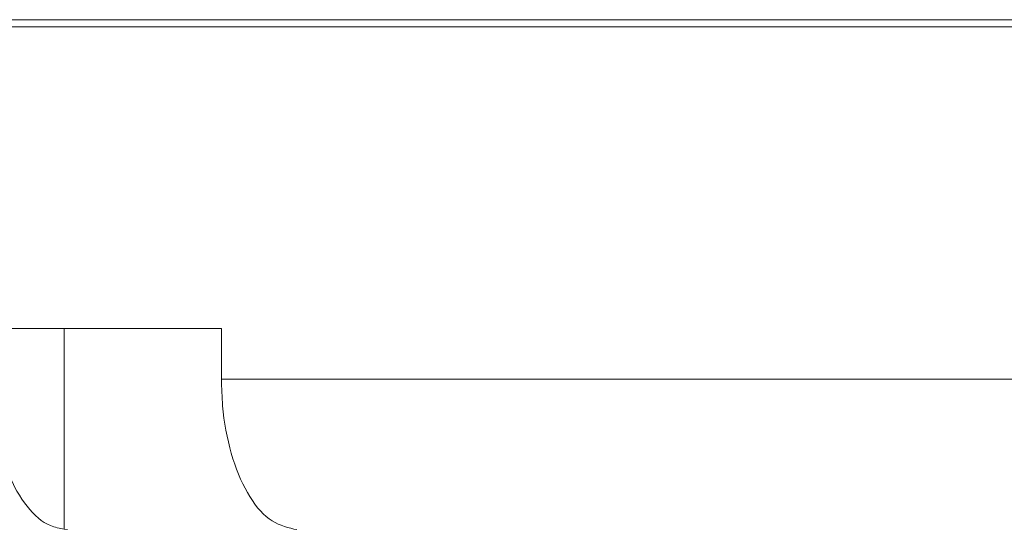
# Model space of a CAD drawing. Header units: inches. Extents: x -4 to 22.9, y -7.2 to 15.7.
# Tile 86 of 127: x 11.6 to 12.8, y 3.2 to 3.8. Entities that reach past the tile are written whole.
import ezdxf

# ---------------------------------------------------------------- set-up
doc = ezdxf.new("R2010")
doc.units = ezdxf.units.IN
doc.header["$MEASUREMENT"] = 0

msp = doc.modelspace()

# ---------------------------------------------------------------- linework, layer by layer
at = {"color": 7, "linetype": 'Continuous', "lineweight": 15}
for p, q in [((10.7228, 3.8249), (14.5978, 3.8249)), ((10.7228, 3.8159), (12.6603, 3.8159)), ((12.6603, 3.8159), (14.5978, 3.8159)), ((11.838, 3.4409), (11.5522, 3.4409)), ((11.6424, 3.4409), (11.6424, 3.1911)), ((11.838, 3.4409), (11.838, 3.3779)), ((11.838, 3.3779), (13.4827, 3.3779)), ((11.6424, 3.1911), (11.6462, 3.1909)), ((11.9317, 3.1909), (11.9282, 3.1911))]:
    msp.add_line(p, q, dxfattribs=at)
for points, knots in [([(11.5522, 3.3779), (11.5532, 3.357), (11.5553, 3.315), (11.5714, 3.2591), (11.5951, 3.2168), (11.6204, 3.1952), (11.6366, 3.1922), (11.6424, 3.1911)], [0, 0, 0, 0, 0.2190539, 0.4381235, 0.6575299, 0.8777059, 1, 1, 1, 1]), ([(11.9282, 3.1911), (11.9177, 3.194), (11.8966, 3.1997), (11.8691, 3.2343), (11.8488, 3.2836), (11.8392, 3.3347), (11.8383, 3.3668), (11.838, 3.3779)], [0, 0, 0, 0, 0.221192, 0.442436, 0.66314, 0.882991, 1, 1, 1, 1])]:
    msp.add_open_spline(points, degree=3, knots=knots, dxfattribs=at)

doc.saveas('drawing.dxf')
